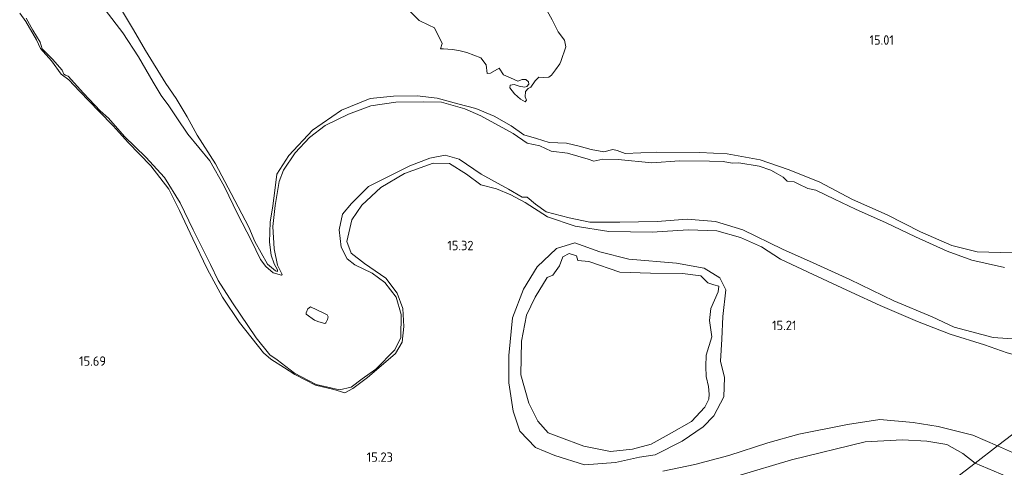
# Model space of a CAD drawing. Extents: x 196936 to 200438, y 361224 to 364196.
# Tile 89 of 256: x 198013 to 198200, y 362936 to 363022. Entities that reach past the tile are written whole.
import ezdxf
from ezdxf.enums import TextEntityAlignment as Align

# ---------------------------------------------------------------- set-up
doc = ezdxf.new("R2010")
doc.units = 0
for name, color, linetype, lineweight in [('B-ME-GR-GRAS-GV', 60, 'Continuous', 13), ('B-ME-GW-GROND_ZAND-GV', 7, 'Continuous', 18), ('B-ME-GW-TALUD_KRUIN-G', 90, 'Continuous', 18), ('B-ME-OG-HOOGTEPUNT-S', 7, 'Continuous', 25), ('B-ME-OG-WATER_BEEK-GV', 150, 'Continuous', 18), ('B-ME-OG-WATER_POEL-GV', 7, 'Continuous', 18)]:
    doc.layers.add(name, color=color, linetype=linetype, lineweight=lineweight)
doc.styles.add('NLCS-ISO-ANNOTATIVE-T18', font='NLCS-ISO.ttf', dxfattribs={"height": 1.8})

# ---------------------------------------------------------------- blocks, each defined once
blk = doc.blocks.new('SAL-HOOGTELABEL-SO')
at = {"color": 0, "linetype": 'ByBlock', "lineweight": -2, "style": 'NLCS-ISO-ANNOTATIVE-T18'}
blk.add_attdef('HOOGTE', text='', height=1.8, dxfattribs=at).set_placement((2.79, 0), align=Align.RIGHT)

msp = doc.modelspace()

# ---------------------------------------------------------------- linework, layer by layer
at = {"layer": 'B-ME-GR-GRAS-GV'}
for points in [[(198201.982, 362977.265, 15.171), (198195.329, 362977.44, 14.817), (198190.449, 362978.663, 14.742), (198184.506, 362981.257, 14.726), (198178.128, 362984.495, 14.734), (198171.491, 362987.433, 14.724), (198165.167, 362990.812, 14.819), (198159.253, 362993.199, 14.791), (198153.893, 362994.999, 14.825), (198147.622, 362996.159, 14.894), (198142.364, 362996.434, 14.881), (198134.129, 362996.495, 14.861), (198128.119, 362996.219, 14.871), (198126.588, 362996.8, 14.871), (198125.767, 362997.014, 14.874), (198124.087, 362996.562, 14.931), (198121.616, 362997.002, 15.083), (198119.375, 362997.653, 14.975), (198116.922, 362998.239, 14.954), (198113.65, 362998.32, 14.894), (198111.225, 362999.123, 14.669), (198108.765, 362999.802, 14.607), (198106.362, 363001.507, 14.822), (198103.107, 363003.337, 14.928), (198099.645, 363004.843, 14.817), (198096.215, 363005.717, 14.902), (198092.238, 363006.79, 14.879), (198088.422, 363007.235, 14.853), (198083.899, 363007.196, 14.682), (198079.491, 363006.756, 14.778), (198073.97, 363004.501, 14.752), (198068.474, 363000.694, 14.724), (198063.933, 362995.827, 14.737), (198061.658, 362992.259, 14.721), (198061.253, 362989.194, 14.721), (198060.903, 362986.269, 14.762), (198060.375, 362983.109, 14.768), (198060.231, 362979.328, 14.778), (198060.562, 362976.834, 14.757), (198061.164, 362975.172, 14.718), (198061.777, 362974.043, 14.708), (198061.793, 362973.728, 14.711), (198061.403, 362973.851, 14.708), (198059.902, 362975.11, 14.7), (198057.455, 362979.401, 14.793), (198056.292, 362982.166, 14.843), (198052.919, 362988.622, 14.85), (198049.939, 362994.234, 14.799), (198046.431, 362999.766, 14.781), (198044.567, 363003.265, 14.773), (198042.424, 363006.744, 14.783), (198040.446, 363009.63, 14.799), (198036.569, 363015.891, 14.809), (198034.3, 363019.828, 14.791), (198031.239, 363024.953, 14.801)], [(198087.077, 363023.347, 14.525), (198088.834, 363021.647, 14.525), (198090.663, 363020.732, 14.525), (198091.754, 363020.265, 14.525), (198093.234, 363017.231, 14.525), (198092.859, 363016.21, 14.525), (198093.489, 363016.213, 14.525), (198095.143, 363016.087, 14.525), (198096.377, 363015.876, 14.525), (198097.92, 363015.518, 14.525), (198100.611, 363014.494, 14.525), (198101.624, 363013.189, 14.525), (198101.768, 363011.5, 14.525), (198102.435, 363011.58, 14.525), (198104.064, 363012.553, 14.525), (198104.915, 363011.268, 14.525), (198106.269, 363010.714, 14.525), (198107.64, 363010.075, 14.525), (198108.473, 363010.381, 14.525), (198109.18, 363010.347, 14.525), (198109.702, 363009.925, 14.525), (198109.756, 363009.48, 14.525), (198109.371, 363009.036, 14.525), (198108.889, 363008.905, 14.525), (198107.902, 363009.111, 14.525), (198106.928, 363009.426, 14.525), (198106.17, 363009.275, 14.525), (198106.132, 363008.759, 14.525), (198107.027, 363007.606, 14.525), (198108.159, 363006.587, 14.525), (198109.058, 363006.118, 14.525), (198109.284, 363006.39, 14.525), (198109.066, 363007.048, 14.525), (198109.111, 363008.055, 14.525), (198109.647, 363008.617, 14.525), (198110.149, 363008.91, 14.525), (198110.929, 363010.099, 14.525), (198111.648, 363010.802, 14.525), (198112.601, 363010.764, 14.525), (198113.592, 363010.804, 14.525), (198114.078, 363011.181, 14.525), (198114.807, 363012.184, 14.525), (198115.671, 363013.39, 14.525), (198115.863, 363013.831, 14.525), (198116.786, 363016.59, 14.525), (198116.534, 363017.854, 14.525), (198115.37, 363019.48, 14.525), (198114.21, 363021.789, 14.525), (198112.595, 363024.622, 14.525)], [(198012.589, 363023.042, 14.754), (198013.751, 363021.46, 14.754), (198015.803, 363017.92, 14.769), (198016.589, 363016.31, 14.733), (198018.637, 363013.926, 14.707), (198020.521, 363011.414, 14.707), (198021.988, 363010.334, 14.712), (198024.013, 363008.121, 14.704), (198027.74, 363004.258, 14.717), (198030.417, 363001.534, 14.811), (198033.28, 362998.358, 14.864), (198037.635, 362993.856, 14.903), (198041.047, 362989.417, 15.089), (198043.087, 362985.338, 15.13), (198045.651, 362979.943, 15.094), (198048.362, 362974.231, 15.117), (198051.314, 362968.806, 15.136), (198054.557, 362963.98, 15.136), (198059.085, 362958.188, 15.151), (198060.534, 362956.962, 15.149), (198063.1, 362955.277, 15.151), (198065.124, 362954.034, 15.094), (198069.062, 362951.99, 14.994), (198072.503, 362951.183, 14.895), (198074.643, 362950.559, 14.783), (198076.179, 362951.354, 14.769), (198078.944, 362953.467, 14.707), (198082.03, 362956.061, 14.769), (198084.295, 362958.05, 14.764), (198085.552, 362960.185, 14.806), (198085.916, 362963.216, 14.832), (198085.676, 362966.639, 14.837), (198084.623, 362969.532, 14.822), (198082.43, 362972.4, 14.785), (198078.386, 362975.222, 14.743), (198075.857, 362977.2, 14.707), (198075.04, 362979.447, 14.681), (198075.967, 362983.544, 14.649), (198077.904, 362986.339, 14.633), (198081.48, 362989.711, 14.618), (198086.035, 362992.418, 14.612), (198091.482, 362994.361, 14.741), (198094.575, 362994.344, 14.845), (198097.859, 362992.289, 14.853), (198100.582, 362990.23, 14.945), (198103.562, 362989.463, 14.968), (198106.308, 362988.315, 14.803), (198109.073, 362986.885, 14.858), (198113.295, 362984.135, 14.916), (198118.589, 362982.349, 14.913), (198125.026, 362981.351, 15.078), (198133.291, 362981.241, 15.091), (198140.166, 362981.643, 15.057), (198145.622, 362981.44, 15), (198150.107, 362980.185, 14.966), (198154.15, 362978.388, 14.984), (198157.781, 362976.085, 14.987), (198163.974, 362973.141, 15.008), (198171.262, 362969.724, 15.05), (198176.778, 362967.183, 15.071), (198183.909, 362964.14, 14.974), (198190.15, 362961.731, 14.956), (198196.698, 362959.694, 15.144), (198201.04, 362958.196, 15.56)], [(198222.091, 362957.845, 16.165), (198199.167, 362940.379, 15.84), (198194.495, 362942.466, 15.916), (198187.867, 362944.081, 15.979), (198183.102, 362944.867, 16.031), (198176.735, 362945.466, 16.109), (198170.541, 362944.483, 16.031), (198161.287, 362942.642, 16.052), (198155.379, 362940.992, 16.057), (198147.89, 362938.575, 15.914), (198141.437, 362936.864, 15.781), (198135.336, 362935.591, 15.531)], [(198202.05, 362939.126, 15.842), (198199.167, 362940.379, 15.84), (198222.091, 362957.845, 16.165)]]:
    msp.add_polyline3d(points, dxfattribs=at)
for points in [[(198123.298, 362977.444, 15.034), (198128.821, 362976.073, 15.024), (198137.904, 362975.303, 15.034), (198143.216, 362974.334, 15.063), (198146.223, 362972.475, 15.066), (198147.339, 362970.179, 15.055), (198146.771, 362965.08, 15.118), (198146.6, 362960.755, 15.131), (198146.317, 362956.575, 15.15), (198147.052, 362953.484, 15.21), (198146.94, 362949.77, 15.2), (198145.054, 362946.111, 15.221), (198143.033, 362944.042, 15.213), (198138.992, 362941.273, 15.202), (198133.834, 362938.7, 15.194), (198130.871, 362938.237, 15.248), (198126.265, 362937.225, 15.116), (198120.378, 362936.749, 15.143), (198114.685, 362938.553, 15.206), (198111.037, 362940.081, 15.248), (198108.024, 362943.234, 15.229), (198106.778, 362947.025, 15.185), (198105.922, 362952.417, 15.222), (198105.904, 362957.628, 15.222), (198106.631, 362964.881, 15.077), (198108.723, 362970.331, 15.059), (198111.36, 362974.608, 15.043), (198115, 362978.065, 15.006), (198118.511, 362979.153, 15)], [(198108.024, 362943.234, 15.229), (198111.037, 362940.081, 15.248), (198114.685, 362938.553, 15.206), (198120.378, 362936.749, 15.143), (198126.265, 362937.225, 15.116), (198130.871, 362938.237, 15.248), (198133.834, 362938.7, 15.194), (198138.992, 362941.273, 15.202), (198143.033, 362944.042, 15.213), (198145.054, 362946.111, 15.221), (198146.94, 362949.77, 15.2), (198147.052, 362953.484, 15.21), (198146.317, 362956.575, 15.15), (198146.6, 362960.755, 15.131), (198146.771, 362965.08, 15.118), (198147.339, 362970.179, 15.055), (198146.223, 362972.475, 15.066), (198143.216, 362974.334, 15.063), (198137.904, 362975.303, 15.034), (198128.821, 362976.073, 15.024), (198123.298, 362977.444, 15.034), (198118.511, 362979.153, 15), (198115, 362978.065, 15.006), (198111.36, 362974.608, 15.043), (198108.723, 362970.331, 15.059), (198106.631, 362964.881, 15.077), (198105.904, 362957.628, 15.222), (198105.922, 362952.417, 15.222), (198106.778, 362947.025, 15.185)], [(198120.247, 362940.345, 14.9), (198125.336, 362939.337, 14.9), (198129.507, 362939.77, 14.9), (198133.067, 362940.73, 14.9), (198136.494, 362942.639, 14.9), (198140.774, 362945.059, 14.9), (198143.348, 362947.808, 14.9), (198144.099, 362949.292, 14.9), (198144.138, 362950.274, 14.9), (198144.042, 362951.752, 14.9), (198143.607, 362953.668, 14.9), (198143.536, 362955.566, 14.9), (198143.611, 362957.727, 14.9), (198144.669, 362961.202, 14.9), (198144.19, 362964.336, 14.9), (198144.477, 362966.611, 14.9), (198145.865, 362969.791, 14.9), (198145.973, 362970.877, 14.9), (198145.075, 362971.131, 14.9), (198143.913, 362971.532, 14.9), (198142.586, 362972.855, 14.9), (198139.089, 362973.296, 14.9), (198132.955, 362973.392, 14.9), (198127.113, 362973.565, 14.9), (198121.192, 362975.579, 14.9), (198119.076, 362975.79, 14.9), (198118.848, 362976.664, 14.9), (198117.416, 362977.155, 14.9), (198116.208, 362976.518, 14.9), (198115.595, 362974.791, 14.9), (198114.327, 362973.005, 14.9), (198113.258, 362972.576, 14.9), (198110.923, 362968.811, 14.9), (198109.278, 362965.381, 14.9), (198108.316, 362960.428, 14.9), (198108.233, 362953.954, 14.9), (198109.722, 362948.55, 14.9), (198111.457, 362945.089, 14.9), (198113.432, 362942.867, 14.9), (198115.479, 362942.102, 14.9)], [(198070.987, 362963.899, 14.4), (198070.831, 362963.782, 14.4), (198069.672, 362964.083, 14.4), (198068.858, 362964.43, 14.4), (198067.278, 362965.548, 14.4), (198067.233, 362965.789, 14.4), (198067.574, 362966.58, 14.4), (198068.077, 362966.973, 14.4), (198069.27, 362966.382, 14.4), (198070.736, 362965.65, 14.4), (198071.253, 362965.45, 14.4), (198071.445, 362965.072, 14.4), (198071.342, 362964.532, 14.4)]]:
    msp.add_polyline3d(points, close=True, dxfattribs=at)
at = {"layer": 'B-ME-GW-GROND_ZAND-GV'}
for points in [[(198200.509, 362974.47, 14.4), (198194.258, 362975.869, 14.4), (198189.583, 362977.569, 14.4), (198183.544, 362980.349, 14.4), (198177.934, 362983.001, 14.4), (198172.095, 362985.607, 14.4), (198168.099, 362987.49, 14.4), (198164.504, 362989.24, 14.4), (198163.007, 362989.558, 14.4), (198161.121, 362990.462, 14.4), (198160.403, 362990.794, 14.4), (198159.07, 362990.943, 14.4), (198158.257, 362991.694, 14.4), (198156.945, 362992.452, 14.4), (198155.907, 362993.027, 14.4), (198153.69, 362993.807, 14.4), (198149.812, 362994.481, 14.4), (198148.56, 362994.398, 14.4), (198146.856, 362994.686, 14.4), (198144.214, 362994.742, 14.4), (198138.485, 362994.834, 14.4), (198133.199, 362994.482, 14.4), (198126.796, 362995.104, 14.4), (198123.858, 362995.159, 14.4), (198122.123, 362994.767, 14.4), (198121.057, 362995.123, 14.4), (198117.129, 362996.285, 14.4), (198114.034, 362996.712, 14.4), (198111.866, 362997.726, 14.4), (198109.43, 362998.237, 14.4), (198106.749, 363000.038, 14.4), (198100.565, 363003.429, 14.4), (198097.508, 363004.74, 14.4), (198093.058, 363006.023, 14.4), (198089.585, 363006.09, 14.4), (198084.372, 363006.025, 14.4), (198079.622, 363005.365, 14.4), (198075.304, 363003.723, 14.4), (198070.869, 363001.597, 14.4), (198067.876, 362999.307, 14.4), (198065.134, 362996.356, 14.4), (198062.958, 362993.056, 14.4), (198062.127, 362990.865, 14.4), (198061.308, 362986.282, 14.4), (198060.917, 362982.294, 14.4), (198061.158, 362978.041, 14.4), (198061.761, 362974.891, 14.4), (198062.685, 362973.108, 14.4), (198062.578, 362972.992, 14.4), (198060.985, 362973.433, 14.4), (198059.582, 362974.647, 14.4), (198058.551, 362976.018, 14.4), (198056.734, 362979.673, 14.4), (198054.225, 362984.601, 14.4), (198051.589, 362989.989, 14.4), (198048.9, 362994.81, 14.4), (198046.795, 362997.353, 14.4), (198044.673, 362999.917, 14.4), (198042.564, 363003.016, 14.4), (198041.06, 363005.336, 14.4), (198039.583, 363007.281, 14.4), (198038.058, 363009.881, 14.4), (198035.255, 363014.679, 14.4), (198032.259, 363019.261, 14.4), (198028.922, 363023.645, 14.4)], [(198031.239, 363024.953, 14.801), (198034.3, 363019.828, 14.791), (198036.569, 363015.891, 14.809), (198040.446, 363009.63, 14.799), (198042.424, 363006.744, 14.783), (198044.567, 363003.265, 14.773), (198046.431, 362999.766, 14.781), (198049.939, 362994.234, 14.799), (198052.919, 362988.622, 14.85), (198056.292, 362982.166, 14.843), (198057.455, 362979.401, 14.793), (198059.902, 362975.11, 14.7), (198061.403, 362973.851, 14.708), (198061.793, 362973.728, 14.711), (198061.777, 362974.043, 14.708), (198061.164, 362975.172, 14.718), (198060.562, 362976.834, 14.757), (198060.231, 362979.328, 14.778), (198060.375, 362983.109, 14.768), (198060.903, 362986.269, 14.762), (198061.253, 362989.194, 14.721), (198061.658, 362992.259, 14.721), (198063.933, 362995.827, 14.737), (198068.474, 363000.694, 14.724), (198073.97, 363004.501, 14.752), (198079.491, 363006.756, 14.778), (198083.899, 363007.196, 14.682), (198088.422, 363007.235, 14.853), (198092.238, 363006.79, 14.879), (198096.215, 363005.717, 14.902), (198099.645, 363004.843, 14.817), (198103.107, 363003.337, 14.928), (198106.362, 363001.507, 14.822), (198108.765, 362999.802, 14.607), (198111.225, 362999.123, 14.669), (198113.65, 362998.32, 14.894), (198116.922, 362998.239, 14.954), (198119.375, 362997.653, 14.975), (198121.616, 362997.002, 15.083), (198124.087, 362996.562, 14.931), (198125.767, 362997.014, 14.874), (198126.588, 362996.8, 14.871), (198128.119, 362996.219, 14.871), (198134.129, 362996.495, 14.861), (198142.364, 362996.434, 14.881), (198147.622, 362996.159, 14.894), (198153.893, 362994.999, 14.825), (198159.253, 362993.199, 14.791), (198165.167, 362990.812, 14.819), (198171.491, 362987.433, 14.724), (198178.128, 362984.495, 14.734), (198184.506, 362981.257, 14.726), (198190.449, 362978.663, 14.742), (198195.329, 362977.44, 14.817), (198201.982, 362977.265, 15.171)], [(198201.04, 362958.196, 15.56), (198196.698, 362959.694, 15.144), (198190.15, 362961.731, 14.956), (198183.909, 362964.14, 14.974), (198176.778, 362967.183, 15.071), (198171.262, 362969.724, 15.05), (198163.974, 362973.141, 15.008), (198157.781, 362976.085, 14.987), (198154.15, 362978.388, 14.984), (198150.107, 362980.185, 14.966), (198145.622, 362981.44, 15), (198140.166, 362981.643, 15.057), (198133.291, 362981.241, 15.091), (198125.026, 362981.351, 15.078), (198118.589, 362982.349, 14.913), (198113.295, 362984.135, 14.916), (198109.073, 362986.885, 14.858), (198106.308, 362988.315, 14.803), (198103.562, 362989.463, 14.968), (198100.582, 362990.23, 14.945), (198097.859, 362992.289, 14.853), (198094.575, 362994.344, 14.845), (198091.482, 362994.361, 14.741), (198086.035, 362992.418, 14.612), (198081.48, 362989.711, 14.618), (198077.904, 362986.339, 14.633), (198075.967, 362983.544, 14.649), (198075.04, 362979.447, 14.681), (198075.857, 362977.2, 14.707), (198078.386, 362975.222, 14.743), (198082.43, 362972.4, 14.785), (198084.623, 362969.532, 14.822), (198085.676, 362966.639, 14.837), (198085.916, 362963.216, 14.832), (198085.552, 362960.185, 14.806), (198084.295, 362958.05, 14.764), (198082.03, 362956.061, 14.769), (198078.944, 362953.467, 14.707), (198076.179, 362951.354, 14.769), (198074.643, 362950.559, 14.783), (198072.503, 362951.183, 14.895), (198069.062, 362951.99, 14.994), (198065.124, 362954.034, 15.094), (198063.1, 362955.277, 15.151), (198060.534, 362956.962, 15.149), (198059.085, 362958.188, 15.151), (198054.557, 362963.98, 15.136), (198051.314, 362968.806, 15.136), (198048.362, 362974.231, 15.117), (198045.651, 362979.943, 15.094), (198043.087, 362985.338, 15.13), (198041.047, 362989.417, 15.089), (198037.635, 362993.856, 14.903), (198033.28, 362998.358, 14.864), (198030.417, 363001.534, 14.811), (198027.74, 363004.258, 14.717), (198024.013, 363008.121, 14.704), (198021.988, 363010.334, 14.712), (198020.521, 363011.414, 14.707), (198018.637, 363013.926, 14.707), (198016.589, 363016.31, 14.733), (198015.803, 363017.92, 14.769), (198013.751, 363021.46, 14.754), (198012.589, 363023.042, 14.754)], [(198013.822, 363022.102, 14.4), (198015.082, 363019.757, 14.4), (198016.518, 363017.484, 14.4), (198016.877, 363016.216, 14.4), (198018.832, 363014.247, 14.4), (198020.713, 363012.121, 14.4), (198021.011, 363011.398, 14.4), (198021.32, 363011.211, 14.4), (198021.869, 363011.012, 14.4), (198024.772, 363007.739, 14.4), (198027.946, 363004.413, 14.4), (198029.539, 363002.952, 14.4), (198032.565, 362999.478, 14.4), (198036.679, 362995.534, 14.4), (198040.246, 362991.658, 14.4), (198043.191, 362986.805, 14.4), (198045.692, 362981.674, 14.4), (198049.024, 362975.05, 14.4), (198050.473, 362971.997, 14.4), (198053.215, 362967.744, 14.4), (198057.703, 362961.029, 14.4), (198060.329, 362957.772, 14.4), (198061.712, 362956.838, 14.4), (198065.023, 362954.31, 14.4), (198069.134, 362952.106, 14.4), (198073.585, 362951.119, 14.4), (198075.848, 362951.593, 14.4), (198077.958, 362953.198, 14.4), (198080.558, 362955.019, 14.4), (198084.172, 362958.712, 14.4), (198085.307, 362961.106, 14.4), (198085.396, 362965.484, 14.4), (198084.458, 362968.769, 14.4), (198082.239, 362971.586, 14.4), (198079.854, 362973.387, 14.4), (198076.569, 362974.949, 14.4), (198075.053, 362976.14, 14.4), (198073.92, 362978.32, 14.4), (198073.547, 362981.682, 14.4), (198074.216, 362984.635, 14.4), (198075.918, 362986.68, 14.4), (198079.14, 362989.904, 14.4), (198087.068, 362993.887, 14.4), (198090.864, 362995.353, 14.4), (198093.771, 362995.931, 14.4), (198096.466, 362995.128, 14.4), (198100.666, 362992.302, 14.4), (198105.88, 362989.441, 14.4), (198108.483, 362987.909, 14.4), (198109.429, 362987.92, 14.4), (198111.021, 362986.589, 14.4), (198113.057, 362985.11, 14.4), (198117.427, 362983.93, 14.4), (198121.385, 362983.153, 14.4), (198127.083, 362983.102, 14.4), (198134.253, 362983.272, 14.4), (198139.969, 362983.663, 14.4), (198145.382, 362983.259, 14.4), (198150.585, 362981.64, 14.4), (198158.178, 362977.96, 14.4), (198163.98, 362975.358, 14.4), (198171.003, 362972.158, 14.4), (198179.402, 362968.118, 14.4), (198186.719, 362965.047, 14.4), (198190.899, 362963.094, 14.4), (198198.371, 362961.097, 14.4), (198202.908, 362960.803, 14.4)], [(198135.336, 362935.591, 15.531), (198141.437, 362936.864, 15.781), (198147.89, 362938.575, 15.914), (198155.379, 362940.992, 16.057), (198161.287, 362942.642, 16.052), (198170.541, 362944.483, 16.031), (198176.735, 362945.466, 16.109), (198183.102, 362944.867, 16.031), (198187.867, 362944.081, 15.979), (198194.495, 362942.466, 15.916), (198199.167, 362940.379, 15.84), (198194.907, 362937.117, 14.4), (198192.557, 362938.956, 14.4), (198189.539, 362940.666, 14.4), (198185.67, 362941.298, 14.4), (198181.064, 362941.561, 14.4), (198173.953, 362941.161, 14.4), (198159.888, 362937.717, 14.4), (198149.649, 362934.685, 14.4)], [(198202.154, 362934.068, 14.4), (198194.907, 362937.117, 14.4), (198199.167, 362940.379, 15.84), (198202.05, 362939.126, 15.842)]]:
    msp.add_polyline3d(points, dxfattribs=at)
at = {"layer": 'B-ME-GW-TALUD_KRUIN-G'}
for points in [[(198061.793, 362973.728, 14.711), (198061.403, 362973.851, 14.708), (198059.902, 362975.11, 14.7), (198057.455, 362979.401, 14.793), (198056.292, 362982.166, 14.843), (198052.919, 362988.622, 14.85), (198049.939, 362994.234, 14.799), (198046.431, 362999.766, 14.781), (198044.567, 363003.265, 14.773), (198042.424, 363006.744, 14.783), (198040.446, 363009.63, 14.799), (198036.569, 363015.891, 14.809), (198034.3, 363019.828, 14.791), (198031.239, 363024.953, 14.801)], [(198012.589, 363023.042, 14.754), (198013.751, 363021.46, 14.754), (198015.803, 363017.92, 14.769), (198016.589, 363016.31, 14.733), (198018.637, 363013.926, 14.707), (198020.521, 363011.414, 14.707), (198021.988, 363010.334, 14.712), (198024.013, 363008.121, 14.704), (198027.74, 363004.258, 14.717), (198030.417, 363001.534, 14.811), (198033.28, 362998.358, 14.864), (198037.635, 362993.856, 14.903), (198041.047, 362989.417, 15.089), (198043.087, 362985.338, 15.13), (198045.651, 362979.943, 15.094), (198048.362, 362974.231, 15.117), (198051.314, 362968.806, 15.136), (198054.557, 362963.98, 15.136), (198059.085, 362958.188, 15.151), (198060.534, 362956.962, 15.149), (198063.1, 362955.277, 15.151), (198065.124, 362954.034, 15.094), (198069.062, 362951.99, 14.994), (198072.503, 362951.183, 14.895), (198074.643, 362950.559, 14.783), (198076.179, 362951.354, 14.769), (198078.944, 362953.467, 14.707), (198082.03, 362956.061, 14.769), (198084.295, 362958.05, 14.764), (198085.552, 362960.185, 14.806), (198085.916, 362963.216, 14.832), (198085.676, 362966.639, 14.837), (198084.623, 362969.532, 14.822), (198082.43, 362972.4, 14.785), (198078.386, 362975.222, 14.743), (198075.857, 362977.2, 14.707), (198075.04, 362979.447, 14.681), (198075.967, 362983.544, 14.649), (198077.904, 362986.339, 14.633), (198081.48, 362989.711, 14.618), (198086.035, 362992.418, 14.612), (198091.482, 362994.361, 14.741), (198094.575, 362994.344, 14.845), (198097.859, 362992.289, 14.853), (198100.582, 362990.23, 14.945), (198103.562, 362989.463, 14.968), (198106.308, 362988.315, 14.803), (198109.073, 362986.885, 14.858), (198113.295, 362984.135, 14.916), (198118.589, 362982.349, 14.913), (198125.026, 362981.351, 15.078), (198133.291, 362981.241, 15.091), (198140.166, 362981.643, 15.057), (198145.622, 362981.44, 15), (198150.107, 362980.185, 14.966), (198154.15, 362978.388, 14.984)], [(198201.982, 362977.265, 15.171), (198195.329, 362977.44, 14.817), (198190.449, 362978.663, 14.742), (198184.506, 362981.257, 14.726), (198178.128, 362984.495, 14.734), (198171.491, 362987.433, 14.724), (198165.167, 362990.812, 14.819), (198159.253, 362993.199, 14.791), (198153.893, 362994.999, 14.825), (198147.622, 362996.159, 14.894), (198142.364, 362996.434, 14.881), (198134.129, 362996.495, 14.861), (198128.119, 362996.219, 14.871), (198126.588, 362996.8, 14.871), (198125.767, 362997.014, 14.874), (198124.087, 362996.562, 14.931), (198121.616, 362997.002, 15.083), (198119.375, 362997.653, 14.975), (198116.922, 362998.239, 14.954), (198113.65, 362998.32, 14.894), (198111.225, 362999.123, 14.669), (198108.765, 362999.802, 14.607), (198106.362, 363001.507, 14.822), (198103.107, 363003.337, 14.928), (198099.645, 363004.843, 14.817), (198096.215, 363005.717, 14.902), (198092.238, 363006.79, 14.879), (198088.422, 363007.235, 14.853), (198083.899, 363007.196, 14.682), (198079.491, 363006.756, 14.778), (198073.97, 363004.501, 14.752), (198068.474, 363000.694, 14.724), (198063.933, 362995.827, 14.737), (198061.658, 362992.259, 14.721), (198061.253, 362989.194, 14.721), (198060.903, 362986.269, 14.762), (198060.375, 362983.109, 14.768), (198060.231, 362979.328, 14.778), (198060.562, 362976.834, 14.757), (198061.164, 362975.172, 14.718), (198061.777, 362974.043, 14.708), (198061.793, 362973.728, 14.711)], [(198154.15, 362978.388, 14.984), (198157.781, 362976.085, 14.987), (198163.974, 362973.141, 15.008), (198171.262, 362969.724, 15.05), (198176.778, 362967.183, 15.071), (198183.909, 362964.14, 14.974), (198190.15, 362961.731, 14.956), (198196.698, 362959.694, 15.144), (198201.04, 362958.196, 15.56), (198203.128, 362957.597, 15.942), (198205.722, 362957.028, 16.084), (198213.457, 362957.004, 16.123), (198218.568, 362957.46, 16.157), (198222.091, 362957.845, 16.165)], [(198199.167, 362940.379, 15.84), (198194.495, 362942.466, 15.916), (198187.867, 362944.081, 15.979), (198183.102, 362944.867, 16.031), (198176.735, 362945.466, 16.109), (198170.541, 362944.483, 16.031), (198161.287, 362942.642, 16.052), (198155.379, 362940.992, 16.057), (198147.89, 362938.575, 15.914), (198141.437, 362936.864, 15.781), (198135.336, 362935.591, 15.531)], [(198202.05, 362939.126, 15.842), (198199.167, 362940.379, 15.84)]]:
    msp.add_polyline3d(points, dxfattribs=at)
msp.add_polyline3d([(198118.511, 362979.153, 15), (198115, 362978.065, 15.006), (198111.36, 362974.608, 15.043), (198108.723, 362970.331, 15.059), (198106.631, 362964.881, 15.077), (198105.904, 362957.628, 15.222), (198105.922, 362952.417, 15.222), (198106.778, 362947.025, 15.185), (198108.024, 362943.234, 15.229), (198111.037, 362940.081, 15.248), (198114.685, 362938.553, 15.206), (198120.378, 362936.749, 15.143), (198126.265, 362937.225, 15.116), (198130.871, 362938.237, 15.248), (198133.834, 362938.7, 15.194), (198138.992, 362941.273, 15.202), (198143.033, 362944.042, 15.213), (198145.054, 362946.111, 15.221), (198146.94, 362949.77, 15.2), (198147.052, 362953.484, 15.21), (198146.317, 362956.575, 15.15), (198146.6, 362960.755, 15.131), (198146.771, 362965.08, 15.118), (198147.339, 362970.179, 15.055), (198146.223, 362972.475, 15.066), (198143.216, 362974.334, 15.063), (198137.904, 362975.303, 15.034), (198128.821, 362976.073, 15.024), (198123.298, 362977.444, 15.034)], close=True, dxfattribs=at)
at = {"layer": 'B-ME-OG-WATER_BEEK-GV'}
for points in [[(198028.922, 363023.645, 14.4), (198032.259, 363019.261, 14.4), (198035.255, 363014.679, 14.4), (198038.058, 363009.881, 14.4), (198039.583, 363007.281, 14.4), (198041.06, 363005.336, 14.4), (198042.564, 363003.016, 14.4), (198044.673, 362999.917, 14.4), (198046.795, 362997.353, 14.4), (198048.9, 362994.81, 14.4), (198051.589, 362989.989, 14.4), (198054.225, 362984.601, 14.4), (198056.734, 362979.673, 14.4), (198058.551, 362976.018, 14.4), (198059.582, 362974.647, 14.4), (198060.985, 362973.433, 14.4), (198062.578, 362972.992, 14.4), (198062.685, 362973.108, 14.4), (198061.761, 362974.891, 14.4), (198061.158, 362978.041, 14.4), (198060.917, 362982.294, 14.4), (198061.308, 362986.282, 14.4), (198062.127, 362990.865, 14.4), (198062.958, 362993.056, 14.4), (198065.134, 362996.356, 14.4), (198067.876, 362999.307, 14.4), (198070.869, 363001.597, 14.4), (198075.304, 363003.723, 14.4), (198079.622, 363005.365, 14.4), (198084.372, 363006.025, 14.4), (198089.585, 363006.09, 14.4), (198093.058, 363006.023, 14.4), (198097.508, 363004.74, 14.4), (198100.565, 363003.429, 14.4), (198106.749, 363000.038, 14.4), (198109.43, 362998.237, 14.4), (198111.866, 362997.726, 14.4), (198114.034, 362996.712, 14.4), (198117.129, 362996.285, 14.4), (198121.057, 362995.123, 14.4), (198122.123, 362994.767, 14.4), (198123.858, 362995.159, 14.4), (198126.796, 362995.104, 14.4), (198133.199, 362994.482, 14.4), (198138.485, 362994.834, 14.4), (198144.214, 362994.742, 14.4), (198146.856, 362994.686, 14.4), (198148.56, 362994.398, 14.4), (198149.812, 362994.481, 14.4), (198153.69, 362993.807, 14.4), (198155.907, 362993.027, 14.4), (198156.945, 362992.452, 14.4), (198158.257, 362991.694, 14.4), (198159.07, 362990.943, 14.4), (198160.403, 362990.794, 14.4), (198161.121, 362990.462, 14.4), (198163.007, 362989.558, 14.4), (198164.504, 362989.24, 14.4), (198168.099, 362987.49, 14.4), (198172.095, 362985.607, 14.4), (198177.934, 362983.001, 14.4), (198183.544, 362980.349, 14.4), (198189.583, 362977.569, 14.4), (198194.258, 362975.869, 14.4), (198200.509, 362974.47, 14.4)], [(198202.908, 362960.803, 14.4), (198198.371, 362961.097, 14.4), (198190.899, 362963.094, 14.4), (198186.719, 362965.047, 14.4), (198179.402, 362968.118, 14.4), (198171.003, 362972.158, 14.4), (198163.98, 362975.358, 14.4), (198158.178, 362977.96, 14.4), (198150.585, 362981.64, 14.4), (198145.382, 362983.259, 14.4), (198139.969, 362983.663, 14.4), (198134.253, 362983.272, 14.4), (198127.083, 362983.102, 14.4), (198121.385, 362983.153, 14.4), (198117.427, 362983.93, 14.4), (198113.057, 362985.11, 14.4), (198111.021, 362986.589, 14.4), (198109.429, 362987.92, 14.4), (198108.483, 362987.909, 14.4), (198105.88, 362989.441, 14.4), (198100.666, 362992.302, 14.4), (198096.466, 362995.128, 14.4), (198093.771, 362995.931, 14.4), (198090.864, 362995.353, 14.4), (198087.068, 362993.887, 14.4), (198079.14, 362989.904, 14.4), (198075.918, 362986.68, 14.4), (198074.216, 362984.635, 14.4), (198073.547, 362981.682, 14.4), (198073.92, 362978.32, 14.4), (198075.053, 362976.14, 14.4), (198076.569, 362974.949, 14.4), (198079.854, 362973.387, 14.4), (198082.239, 362971.586, 14.4), (198084.458, 362968.769, 14.4), (198085.396, 362965.484, 14.4), (198085.307, 362961.106, 14.4), (198084.172, 362958.712, 14.4), (198080.558, 362955.019, 14.4), (198077.958, 362953.198, 14.4), (198075.848, 362951.593, 14.4), (198073.585, 362951.119, 14.4), (198069.134, 362952.106, 14.4), (198065.023, 362954.31, 14.4), (198061.712, 362956.838, 14.4), (198060.329, 362957.772, 14.4), (198057.703, 362961.029, 14.4), (198053.215, 362967.744, 14.4), (198050.473, 362971.997, 14.4), (198049.024, 362975.05, 14.4), (198045.692, 362981.674, 14.4), (198043.191, 362986.805, 14.4), (198040.246, 362991.658, 14.4), (198036.679, 362995.534, 14.4), (198032.565, 362999.478, 14.4), (198029.539, 363002.952, 14.4), (198027.946, 363004.413, 14.4), (198024.772, 363007.739, 14.4), (198021.869, 363011.012, 14.4), (198021.32, 363011.211, 14.4), (198021.011, 363011.398, 14.4), (198020.713, 363012.121, 14.4), (198018.832, 363014.247, 14.4), (198016.877, 363016.216, 14.4), (198016.518, 363017.484, 14.4), (198015.082, 363019.757, 14.4), (198013.822, 363022.102, 14.4)]]:
    msp.add_polyline3d(points, dxfattribs=at)
msp.add_polyline3d([(198069.672, 362964.083, 14.4), (198070.831, 362963.782, 14.4), (198070.987, 362963.899, 14.4), (198071.342, 362964.532, 14.4), (198071.445, 362965.072, 14.4), (198071.253, 362965.45, 14.4), (198070.736, 362965.65, 14.4), (198069.27, 362966.382, 14.4), (198068.077, 362966.973, 14.4), (198067.574, 362966.58, 14.4), (198067.233, 362965.789, 14.4), (198067.278, 362965.548, 14.4), (198068.858, 362964.43, 14.4)], close=True, dxfattribs=at)
at = {"layer": 'B-ME-OG-WATER_POEL-GV'}
for points in [[(198112.595, 363024.622, 14.525), (198114.21, 363021.789, 14.525), (198115.37, 363019.48, 14.525), (198116.534, 363017.854, 14.525), (198116.786, 363016.59, 14.525), (198115.863, 363013.831, 14.525), (198115.671, 363013.39, 14.525), (198114.807, 363012.184, 14.525), (198114.078, 363011.181, 14.525), (198113.592, 363010.804, 14.525), (198112.601, 363010.764, 14.525), (198111.648, 363010.802, 14.525), (198110.929, 363010.099, 14.525), (198110.149, 363008.91, 14.525), (198109.647, 363008.617, 14.525), (198109.111, 363008.055, 14.525), (198109.066, 363007.048, 14.525), (198109.284, 363006.39, 14.525), (198109.058, 363006.118, 14.525), (198108.159, 363006.587, 14.525), (198107.027, 363007.606, 14.525), (198106.132, 363008.759, 14.525), (198106.17, 363009.275, 14.525), (198106.928, 363009.426, 14.525), (198107.902, 363009.111, 14.525), (198108.889, 363008.905, 14.525), (198109.371, 363009.036, 14.525), (198109.756, 363009.48, 14.525), (198109.702, 363009.925, 14.525), (198109.18, 363010.347, 14.525), (198108.473, 363010.381, 14.525), (198107.64, 363010.075, 14.525), (198106.269, 363010.714, 14.525), (198104.915, 363011.268, 14.525), (198104.064, 363012.553, 14.525), (198102.435, 363011.58, 14.525), (198101.768, 363011.5, 14.525), (198101.624, 363013.189, 14.525), (198100.611, 363014.494, 14.525), (198097.92, 363015.518, 14.525), (198096.377, 363015.876, 14.525), (198095.143, 363016.087, 14.525), (198093.489, 363016.213, 14.525), (198092.859, 363016.21, 14.525), (198093.234, 363017.231, 14.525), (198091.754, 363020.265, 14.525), (198090.663, 363020.732, 14.525), (198088.834, 363021.647, 14.525), (198087.077, 363023.347, 14.525)], [(198149.649, 362934.685, 14.4), (198159.888, 362937.717, 14.4), (198173.953, 362941.161, 14.4), (198181.064, 362941.561, 14.4), (198185.67, 362941.298, 14.4), (198189.539, 362940.666, 14.4), (198192.557, 362938.956, 14.4), (198194.907, 362937.117, 14.4), (198063.877, 362836.626, 14.4)], [(198063.877, 362836.626, 14.4), (198194.907, 362937.117, 14.4), (198202.154, 362934.068, 14.4)]]:
    msp.add_polyline3d(points, dxfattribs=at)
msp.add_polyline3d([(198129.507, 362939.77, 14.9), (198125.336, 362939.337, 14.9), (198120.247, 362940.345, 14.9), (198115.479, 362942.102, 14.9), (198113.432, 362942.867, 14.9), (198111.457, 362945.089, 14.9), (198109.722, 362948.55, 14.9), (198108.233, 362953.954, 14.9), (198108.316, 362960.428, 14.9), (198109.278, 362965.381, 14.9), (198110.923, 362968.811, 14.9), (198113.258, 362972.576, 14.9), (198114.327, 362973.005, 14.9), (198115.595, 362974.791, 14.9), (198116.208, 362976.518, 14.9), (198117.416, 362977.155, 14.9), (198118.848, 362976.664, 14.9), (198119.076, 362975.79, 14.9), (198121.192, 362975.579, 14.9), (198127.113, 362973.565, 14.9), (198132.955, 362973.392, 14.9), (198139.089, 362973.296, 14.9), (198142.586, 362972.855, 14.9), (198143.913, 362971.532, 14.9), (198145.075, 362971.131, 14.9), (198145.973, 362970.877, 14.9), (198145.865, 362969.791, 14.9), (198144.477, 362966.611, 14.9), (198144.19, 362964.336, 14.9), (198144.669, 362961.202, 14.9), (198143.611, 362957.727, 14.9), (198143.536, 362955.566, 14.9), (198143.607, 362953.668, 14.9), (198144.042, 362951.752, 14.9), (198144.138, 362950.274, 14.9), (198144.099, 362949.292, 14.9), (198143.348, 362947.808, 14.9), (198140.774, 362945.059, 14.9), (198136.494, 362942.639, 14.9), (198133.067, 362940.73, 14.9)], close=True, dxfattribs=at)

# ---------------------------------------------------------------- block references
at = {"layer": 'B-ME-OG-HOOGTEPUNT-S'}
for p, values in [((198176.619, 363017.01, 15.007), {'HOOGTE': '15.01'}), ((198096.402, 362977.761, 15.317), {'HOOGTE': '15.32'}), ((198158.017, 362962.502, 15.207), {'HOOGTE': '15.21'}), ((198026.263, 362955.691, 15.693), {'HOOGTE': '15.69'}), ((198081.02, 362937.353, 15.225), {'HOOGTE': '15.23'})]:
    msp.add_blockref('SAL-HOOGTELABEL-SO', p, dxfattribs=at).add_auto_attribs(values)

doc.saveas('drawing.dxf')
